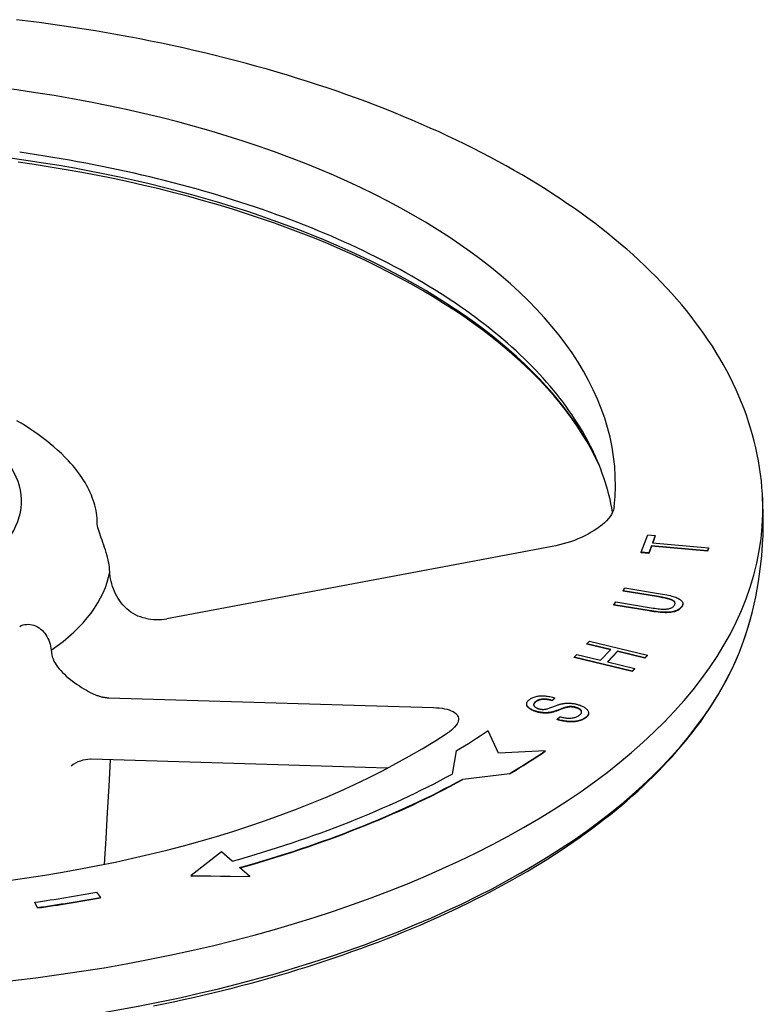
# Model space of a CAD drawing. Header units: millimetres. Extents: x 2362 to 7999, y 1118 to 3138.
# Tile 17 of 21: x 3745 to 3906, y 2217 to 2431. Entities that reach past the tile are written whole.
import ezdxf

# ---------------------------------------------------------------- set-up
doc = ezdxf.new("R2010")
doc.units = ezdxf.units.MM
doc.layers.add('DETAIL', color=2, linetype='Continuous')

msp = doc.modelspace()

# ---------------------------------------------------------------- linework, layer by layer
at = {"layer": 'DETAIL'}
for p, q in [((3761.5, 2321.33), (3761.5, 2322.14)), ((3879.65, 2315.3), (3881.07, 2319.1)), ((3881.07, 2319.1), (3882.69, 2318.95)), ((3882.69, 2318.95), (3882.1, 2317.37)), ((3882.69, 2318.86), (3882.13, 2317.36)), ((3882.69, 2318.86), (3882.69, 2318.95)), ((3860.3, 2316.54), (3842.6, 2313.22)), ((3881.27, 2315.15), (3879.65, 2315.3)), ((3879.65, 2315.21), (3879.65, 2315.3)), ((3881.86, 2316.73), (3881.27, 2315.15)), ((3881.86, 2316.65), (3881.27, 2315.06)), ((3894, 2315.6), (3881.86, 2316.73)), ((3881.86, 2316.65), (3881.86, 2316.73)), ((3894, 2315.51), (3881.86, 2316.65)), ((3882.1, 2317.37), (3894.24, 2316.23)), ((3894.24, 2316.23), (3894, 2315.6)), ((3894.24, 2316.15), (3894, 2315.51)), ((3894, 2315.51), (3894, 2315.6)), ((3894.24, 2316.15), (3894.24, 2316.23)), ((3842.6, 2313.22), (3776.6, 2300.86)), ((3881.27, 2315.06), (3879.65, 2315.21)), ((3881.27, 2315.06), (3881.27, 2315.15)), ((3875.69, 2306.95), (3876.1, 2307.56)), ((3883.37, 2305.69), (3875.69, 2306.95)), ((3875.69, 2306.86), (3875.69, 2306.95)), ((3883.37, 2305.6), (3875.69, 2306.86)), ((3876.1, 2307.56), (3883.78, 2306.3)), ((3873.7, 2303.9), (3874.1, 2304.51)), ((3881.38, 2302.64), (3873.7, 2303.9)), ((3873.7, 2303.81), (3873.7, 2303.9)), ((3881.38, 2302.55), (3873.7, 2303.81)), ((3874.1, 2304.51), (3881.77, 2303.25)), ((3888.64, 2304.06), (3888.64, 2304.14)), ((3867.82, 2295.42), (3868.38, 2296)), ((3873, 2294.17), (3867.82, 2295.42)), ((3867.82, 2295.34), (3867.82, 2295.42)), ((3872.94, 2294.1), (3867.82, 2295.34)), ((3868.38, 2296), (3880.99, 2292.96)), ((3870.79, 2291.88), (3873, 2294.17)), ((3865.05, 2292.54), (3865.61, 2293.12)), ((3877.66, 2289.5), (3865.05, 2292.54)), ((3865.05, 2292.46), (3865.05, 2292.54)), ((3877.66, 2289.42), (3865.05, 2292.46)), ((3865.61, 2293.12), (3870.79, 2291.88)), ((3874.49, 2293.81), (3872.28, 2291.52)), ((3874.49, 2293.73), (3872.35, 2291.5)), ((3880.43, 2292.38), (3874.49, 2293.81)), ((3874.49, 2293.73), (3874.49, 2293.81)), ((3880.43, 2292.3), (3874.49, 2293.73)), ((3880.99, 2292.96), (3880.43, 2292.38)), ((3880.99, 2292.88), (3880.43, 2292.3)), ((3880.43, 2292.3), (3880.43, 2292.38)), ((3880.99, 2292.88), (3880.99, 2292.96)), ((3872.28, 2291.52), (3878.22, 2290.08)), ((3878.22, 2290.08), (3877.66, 2289.5)), ((3878.22, 2290), (3877.66, 2289.42)), ((3878.22, 2290), (3878.22, 2290.08)), ((3877.66, 2289.42), (3877.66, 2289.5)), ((3763.99, 2283.71), (3819.67, 2282.03)), ((3860.85, 2283.7), (3860.29, 2283.15)), ((3860.85, 2283.62), (3860.29, 2283.06)), ((3860.85, 2283.62), (3860.85, 2283.7)), ((3819.67, 2282.03), (3834.52, 2281.58)), ((3854.75, 2282.28), (3854.75, 2282.37)), ((3860.29, 2283.06), (3860.29, 2283.15)), ((3863.28, 2281.56), (3863.28, 2281.65)), ((3859.97, 2280.47), (3859.97, 2280.56)), ((3861.38, 2279.05), (3861.93, 2279.6)), ((3861.38, 2278.96), (3861.38, 2279.05)), ((3868.21, 2280.34), (3868.21, 2280.43)), ((3848.6, 2271.7), (3846.36, 2276.56)), ((3839.46, 2272.19), (3838.57, 2267.13)), ((3858.8, 2272.19), (3848.6, 2271.7)), ((3858.8, 2272.11), (3858.8, 2272.19)), ((3819.73, 2268.55), (3760.17, 2270.35)), ((3824.48, 2268.41), (3819.73, 2268.55)), ((3840.86, 2266.02), (3851.08, 2267.29)), ((3851.08, 2267.21), (3840.86, 2265.93)), ((3851.08, 2267.21), (3851.08, 2267.29)), ((3840.86, 2265.93), (3840.86, 2266.02)), ((3788.46, 2250.25), (3781.92, 2245.1)), ((3790.79, 2248.22), (3788.46, 2250.25)), ((3781.92, 2245.1), (3794.59, 2244.9)), ((3781.92, 2245.01), (3781.92, 2245.1)), ((3794.59, 2244.82), (3781.92, 2245.01)), ((3794.59, 2244.9), (3792.38, 2246.83)), ((3794.59, 2244.82), (3794.59, 2244.9)), ((3761.34, 2241.47), (3762.18, 2240.36)), ((3748.52, 2238.16), (3747.91, 2239.31)), ((3747.91, 2239.23), (3747.91, 2239.31)), ((3748.52, 2238.08), (3747.91, 2239.23)), ((3762.18, 2240.27), (3762.18, 2240.36)), ((3748.52, 2238.08), (3748.52, 2238.16))]:
    msp.add_line(p, q, dxfattribs=at)
at = {"layer": 'DETAIL', "flags": 128}
for points in [[(3906.02, 2323.62), (3906.03, 2325.07), (3906.01, 2326.51), (3905.95, 2327.95), (3905.85, 2329.39), (3905.72, 2330.83), (3905.55, 2332.27), (3905.34, 2333.7), (3905.1, 2335.14), (3904.83, 2336.56), (3904.52, 2337.99), (3904.18, 2339.41), (3903.8, 2340.83), (3903.39, 2342.24), (3902.95, 2343.65), (3902.47, 2345.05), (3901.96, 2346.45), (3901.42, 2347.84), (3900.84, 2349.22), (3900.23, 2350.6), (3899.59, 2351.97), (3898.91, 2353.33), (3898.21, 2354.69), (3897.47, 2356.03), (3896.7, 2357.37), (3895.9, 2358.7), (3895.07, 2360.02), (3894.2, 2361.33), (3893.31, 2362.63), (3892.39, 2363.93), (3891.44, 2365.21), (3890.46, 2366.49), (3889.45, 2367.76), (3888.41, 2369.02), (3887.34, 2370.27), (3886.24, 2371.51), (3885.12, 2372.74), (3883.97, 2373.96), (3882.79, 2375.17), (3881.58, 2376.37), (3880.35, 2377.56), (3879.09, 2378.74), (3877.8, 2379.92), (3876.48, 2381.08), (3875.14, 2382.23), (3873.78, 2383.37), (3872.38, 2384.5), (3870.97, 2385.62), (3869.52, 2386.73), (3868.06, 2387.83), (3866.56, 2388.92), (3865.05, 2389.99), (3863.5, 2391.06), (3861.94, 2392.11), (3860.35, 2393.16), (3858.73, 2394.19), (3857.1, 2395.21), (3855.44, 2396.22), (3853.75, 2397.22), (3852.05, 2398.21), (3850.32, 2399.18), (3848.57, 2400.15), (3846.8, 2401.1), (3845, 2402.04), (3843.19, 2402.97), (3841.35, 2403.88), (3839.49, 2404.79), (3837.61, 2405.68), (3835.72, 2406.56), (3833.8, 2407.42), (3831.86, 2408.28), (3829.9, 2409.12), (3827.92, 2409.95), (3825.93, 2410.77), (3823.91, 2411.57), (3821.88, 2412.36), (3819.83, 2413.14), (3817.76, 2413.9), (3815.67, 2414.65), (3813.56, 2415.39), (3811.44, 2416.11), (3809.3, 2416.82), (3807.15, 2417.52), (3804.98, 2418.2), (3802.79, 2418.87), (3800.59, 2419.53), (3798.37, 2420.17), (3796.14, 2420.8), (3793.89, 2421.41), (3791.63, 2422.01), (3789.36, 2422.6), (3787.07, 2423.17), (3784.77, 2423.73), (3782.45, 2424.27), (3780.13, 2424.8), (3777.79, 2425.31), (3775.44, 2425.81), (3773.07, 2426.29), (3770.7, 2426.76), (3768.32, 2427.22), (3765.92, 2427.66), (3763.52, 2428.08), (3761.1, 2428.49), (3758.68, 2428.89), (3756.24, 2429.27), (3753.8, 2429.63), (3751.35, 2429.98), (3748.89, 2430.32), (3746.42, 2430.63), (3743.95, 2430.94)], [(3873.41, 2324), (3873.24, 2324.94), (3873.06, 2325.88), (3872.85, 2326.82), (3872.62, 2327.76), (3872.37, 2328.69), (3872.1, 2329.63), (3871.82, 2330.56), (3871.51, 2331.49), (3871.18, 2332.42), (3870.84, 2333.35), (3870.47, 2334.27), (3870.09, 2335.2), (3869.68, 2336.12), (3869.26, 2337.04), (3868.81, 2337.96), (3868.35, 2338.87), (3867.86, 2339.78), (3867.36, 2340.69), (3866.84, 2341.6), (3866.3, 2342.51), (3865.74, 2343.41), (3865.16, 2344.31), (3864.56, 2345.2), (3863.94, 2346.09), (3863.3, 2346.98), (3862.65, 2347.87), (3861.97, 2348.75), (3861.28, 2349.63), (3860.57, 2350.5), (3859.84, 2351.37), (3859.09, 2352.24), (3858.32, 2353.1), (3857.53, 2353.96), (3856.73, 2354.82), (3855.91, 2355.67), (3855.07, 2356.51), (3854.21, 2357.36), (3853.34, 2358.19), (3852.44, 2359.03), (3851.53, 2359.85), (3850.6, 2360.68), (3849.66, 2361.49), (3848.7, 2362.31), (3847.72, 2363.11), (3846.72, 2363.92), (3845.7, 2364.71), (3844.67, 2365.5), (3843.62, 2366.29), (3842.56, 2367.07), (3841.48, 2367.85), (3840.38, 2368.61), (3839.26, 2369.38), (3838.13, 2370.13), (3836.99, 2370.89), (3835.82, 2371.63), (3834.65, 2372.37), (3833.45, 2373.1), (3832.24, 2373.83), (3831.02, 2374.55), (3829.78, 2375.26), (3828.52, 2375.97), (3827.25, 2376.67), (3825.97, 2377.36), (3824.67, 2378.05), (3823.36, 2378.73), (3822.03, 2379.4), (3820.69, 2380.06), (3819.33, 2380.72), (3817.96, 2381.37), (3816.57, 2382.02), (3815.18, 2382.65), (3813.77, 2383.28), (3812.34, 2383.9), (3810.9, 2384.52), (3809.45, 2385.12), (3807.99, 2385.72), (3806.51, 2386.31), (3805.02, 2386.89), (3803.52, 2387.47), (3802.01, 2388.03), (3800.49, 2388.59), (3798.95, 2389.14), (3797.4, 2389.69), (3795.84, 2390.22), (3794.27, 2390.75), (3792.69, 2391.26), (3791.09, 2391.77), (3789.49, 2392.27), (3787.88, 2392.76), (3786.25, 2393.25), (3784.62, 2393.72), (3782.97, 2394.19), (3781.32, 2394.65), (3779.65, 2395.09), (3777.98, 2395.53), (3776.3, 2395.96), (3774.6, 2396.39), (3772.9, 2396.8), (3771.19, 2397.2), (3769.48, 2397.6), (3767.75, 2397.98), (3766.02, 2398.36), (3764.27, 2398.73), (3762.52, 2399.08), (3760.77, 2399.43), (3759, 2399.77), (3757.23, 2400.1), (3755.45, 2400.42), (3753.66, 2400.73), (3751.87, 2401.03), (3750.07, 2401.32), (3748.27, 2401.6), (3746.46, 2401.88), (3744.64, 2402.14)], [(3870.53, 2334.12), (3869.71, 2335.84), (3868.82, 2337.56), (3867.86, 2339.26), (3866.83, 2340.96), (3865.73, 2342.65), (3864.56, 2344.33), (3863.32, 2346.01), (3862.01, 2347.67), (3860.63, 2349.31), (3859.18, 2350.95), (3857.67, 2352.57), (3856.08, 2354.18), (3854.43, 2355.78), (3852.72, 2357.36), (3850.94, 2358.92), (3849.09, 2360.46), (3847.18, 2361.99), (3845.21, 2363.5), (3843.17, 2364.99), (3841.07, 2366.46), (3838.92, 2367.91), (3836.7, 2369.34), (3834.43, 2370.75), (3832.09, 2372.13), (3829.7, 2373.49), (3827.26, 2374.83), (3824.76, 2376.14), (3822.2, 2377.43), (3819.59, 2378.69), (3816.93, 2379.93), (3814.22, 2381.14), (3811.46, 2382.32), (3808.65, 2383.47), (3805.79, 2384.59), (3802.89, 2385.69), (3799.95, 2386.76), (3796.96, 2387.79), (3793.93, 2388.8), (3790.85, 2389.78), (3787.74, 2390.72), (3784.59, 2391.64), (3781.4, 2392.52), (3778.18, 2393.37), (3774.92, 2394.18), (3771.63, 2394.97), (3768.31, 2395.72), (3764.96, 2396.43), (3761.58, 2397.11), (3758.17, 2397.76), (3754.73, 2398.37), (3751.27, 2398.95), (3747.79, 2399.49), (3744.29, 2400)], [(3755.23, 2335.17), (3754.47, 2335.95), (3753.69, 2336.72), (3752.89, 2337.46), (3752.07, 2338.18), (3751.24, 2338.88), (3750.39, 2339.57), (3749.52, 2340.23), (3748.64, 2340.88), (3747.74, 2341.51), (3746.83, 2342.12), (3745.9, 2342.72), (3744.95, 2343.3), (3744, 2343.86)], [(3761.5, 2322.14), (3761.46, 2322.7), (3761.4, 2323.26), (3761.32, 2323.82), (3761.22, 2324.38), (3761.1, 2324.94), (3760.96, 2325.5), (3760.8, 2326.06), (3760.62, 2326.61), (3760.42, 2327.17), (3760.21, 2327.72), (3759.97, 2328.27), (3759.72, 2328.82), (3759.44, 2329.36), (3759.15, 2329.9), (3758.84, 2330.45), (3758.51, 2330.98), (3758.17, 2331.52), (3757.8, 2332.05), (3757.42, 2332.58), (3757.01, 2333.11), (3756.59, 2333.63), (3756.16, 2334.15), (3755.7, 2334.66), (3755.23, 2335.17)], [(3903.36, 2300.83), (3903.77, 2302.43), (3904.14, 2304.04), (3904.49, 2305.66), (3904.8, 2307.29), (3905.08, 2308.93), (3905.33, 2310.57), (3905.54, 2312.22), (3905.73, 2313.87), (3905.88, 2315.53), (3905.99, 2317.2), (3906.08, 2318.86), (3906.13, 2320.53), (3906.14, 2322.2), (3906.12, 2323.86), (3906.07, 2325.53), (3905.99, 2327.2)], [(3873.78, 2325.26), (3873.71, 2324.85), (3873.58, 2324.42), (3873.4, 2323.98), (3873.15, 2323.53), (3872.85, 2323.08), (3872.5, 2322.62), (3872.09, 2322.16), (3871.63, 2321.71), (3871.12, 2321.27), (3870.58, 2320.84), (3870.01, 2320.42), (3869.41, 2320.03), (3868.78, 2319.64), (3868.1, 2319.26), (3867.39, 2318.9), (3866.65, 2318.54), (3865.89, 2318.21), (3865.1, 2317.89), (3864.3, 2317.6), (3863.49, 2317.34), (3862.68, 2317.1), (3861.88, 2316.88), (3861.08, 2316.7), (3860.3, 2316.54)], [(3764.21, 2311.07), (3764.17, 2311.58), (3764.12, 2312.09), (3764.04, 2312.61), (3763.95, 2313.14), (3763.84, 2313.67), (3763.72, 2314.21), (3763.58, 2314.74), (3763.42, 2315.28), (3763.26, 2315.81), (3763.09, 2316.35), (3762.91, 2316.87), (3762.72, 2317.4), (3762.54, 2317.91), (3762.36, 2318.41), (3762.19, 2318.89), (3762.02, 2319.36), (3761.88, 2319.81), (3761.75, 2320.24), (3761.64, 2320.64), (3761.56, 2321.01), (3761.5, 2321.34), (3761.47, 2321.65), (3761.48, 2321.91), (3761.5, 2322.14)], [(3772, 2300.97), (3771.43, 2301.09), (3770.88, 2301.25), (3770.33, 2301.46), (3769.8, 2301.7), (3769.3, 2301.99), (3768.81, 2302.3), (3768.34, 2302.65), (3767.9, 2303.03), (3767.48, 2303.43), (3767.08, 2303.86), (3766.71, 2304.31), (3766.36, 2304.78), (3766.04, 2305.26), (3765.74, 2305.76), (3765.47, 2306.28), (3765.22, 2306.8), (3765, 2307.34), (3764.8, 2307.88), (3764.63, 2308.42), (3764.49, 2308.96), (3764.38, 2309.5), (3764.29, 2310.03), (3764.24, 2310.56), (3764.21, 2311.07)], [(3886.8, 2303.73), (3886.87, 2303.84), (3886.92, 2303.95), (3886.96, 2304.06), (3886.97, 2304.16), (3886.98, 2304.26), (3886.96, 2304.35), (3886.94, 2304.44), (3886.89, 2304.53), (3886.83, 2304.61), (3886.76, 2304.69), (3886.66, 2304.77), (3886.56, 2304.85), (3886.43, 2304.92), (3886.28, 2304.99), (3886.1, 2305.06), (3885.89, 2305.13), (3885.67, 2305.2), (3885.41, 2305.27), (3885.14, 2305.34), (3884.83, 2305.41), (3884.5, 2305.48), (3884.15, 2305.55), (3883.77, 2305.62), (3883.37, 2305.69)], [(3886.98, 2304.18), (3886.97, 2304.26), (3886.95, 2304.33), (3886.92, 2304.4), (3886.88, 2304.47), (3886.83, 2304.53), (3886.77, 2304.6), (3886.7, 2304.66), (3886.62, 2304.72), (3886.53, 2304.77), (3886.43, 2304.83), (3886.31, 2304.89), (3886.18, 2304.94), (3886.03, 2305), (3885.86, 2305.06), (3885.68, 2305.11), (3885.49, 2305.17), (3885.28, 2305.22), (3885.05, 2305.28), (3884.81, 2305.33), (3884.55, 2305.39), (3884.28, 2305.44), (3883.99, 2305.49), (3883.69, 2305.55), (3883.37, 2305.6)], [(3883.78, 2306.3), (3884.27, 2306.22), (3884.73, 2306.13), (3885.16, 2306.05), (3885.56, 2305.96), (3885.93, 2305.88), (3886.27, 2305.79), (3886.58, 2305.71), (3886.86, 2305.62), (3887.12, 2305.53), (3887.36, 2305.43), (3887.58, 2305.33), (3887.78, 2305.22), (3887.97, 2305.11), (3888.13, 2304.99), (3888.28, 2304.86), (3888.4, 2304.73), (3888.5, 2304.59), (3888.58, 2304.45), (3888.63, 2304.31), (3888.64, 2304.16), (3888.63, 2304.01), (3888.59, 2303.85), (3888.52, 2303.69), (3888.43, 2303.52)], [(3888.43, 2303.52), (3888.31, 2303.36), (3888.18, 2303.22), (3888.04, 2303.08), (3887.88, 2302.95), (3887.7, 2302.84), (3887.51, 2302.73), (3887.3, 2302.64), (3887.08, 2302.56), (3886.85, 2302.49), (3886.6, 2302.42), (3886.34, 2302.37), (3886.06, 2302.33), (3885.77, 2302.3), (3885.47, 2302.28), (3885.16, 2302.27), (3884.83, 2302.27), (3884.48, 2302.28), (3884.11, 2302.3), (3883.72, 2302.33), (3883.3, 2302.37), (3882.85, 2302.43), (3882.39, 2302.49), (3881.9, 2302.56), (3881.38, 2302.64)], [(3888.43, 2303.44), (3888.31, 2303.28), (3888.18, 2303.13), (3888.04, 2302.99), (3887.88, 2302.87), (3887.7, 2302.75), (3887.51, 2302.65), (3887.3, 2302.55), (3887.08, 2302.47), (3886.85, 2302.4), (3886.6, 2302.34), (3886.34, 2302.29), (3886.06, 2302.24), (3885.77, 2302.21), (3885.47, 2302.19), (3885.16, 2302.18), (3884.83, 2302.18), (3884.48, 2302.19), (3884.11, 2302.22), (3883.72, 2302.25), (3883.3, 2302.29), (3882.85, 2302.34), (3882.39, 2302.4), (3881.9, 2302.47), (3881.38, 2302.55)], [(3881.77, 2303.25), (3882.19, 2303.19), (3882.58, 2303.13), (3882.95, 2303.08), (3883.29, 2303.04), (3883.6, 2303), (3883.89, 2302.98), (3884.16, 2302.96), (3884.39, 2302.95), (3884.61, 2302.95), (3884.82, 2302.95), (3885.03, 2302.97), (3885.22, 2302.99), (3885.41, 2303.01), (3885.59, 2303.04), (3885.75, 2303.08), (3885.91, 2303.13), (3886.07, 2303.18), (3886.21, 2303.24), (3886.33, 2303.31), (3886.45, 2303.38), (3886.56, 2303.46), (3886.65, 2303.54), (3886.73, 2303.64), (3886.8, 2303.73)], [(3888.64, 2304.06), (3888.64, 2304.03), (3888.64, 2304.01), (3888.64, 2303.98), (3888.64, 2303.96), (3888.63, 2303.93), (3888.63, 2303.91), (3888.62, 2303.88), (3888.62, 2303.86), (3888.61, 2303.83), (3888.61, 2303.81), (3888.6, 2303.78), (3888.59, 2303.75), (3888.58, 2303.73), (3888.57, 2303.7), (3888.56, 2303.68), (3888.55, 2303.65), (3888.54, 2303.62), (3888.52, 2303.6), (3888.51, 2303.57), (3888.49, 2303.54), (3888.48, 2303.52), (3888.46, 2303.49), (3888.45, 2303.46), (3888.43, 2303.44)], [(3773.71, 2216.8), (3775.88, 2217.25), (3778.04, 2217.7), (3780.19, 2218.17), (3782.33, 2218.65), (3784.45, 2219.14), (3786.57, 2219.64), (3788.68, 2220.16), (3790.77, 2220.68), (3792.85, 2221.22), (3794.92, 2221.77), (3796.98, 2222.34), (3799.02, 2222.91), (3801.05, 2223.5), (3803.07, 2224.09), (3805.07, 2224.7), (3807.07, 2225.32), (3809.04, 2225.95), (3811.01, 2226.59), (3812.96, 2227.25), (3814.89, 2227.91), (3816.81, 2228.59), (3818.71, 2229.27), (3820.6, 2229.97), (3822.48, 2230.68), (3824.33, 2231.39), (3826.18, 2232.12), (3828, 2232.86), (3829.81, 2233.61), (3831.6, 2234.37), (3833.38, 2235.14), (3835.14, 2235.92), (3836.88, 2236.71), (3838.61, 2237.5), (3840.31, 2238.31), (3842, 2239.13), (3843.67, 2239.96), (3845.32, 2240.8), (3846.95, 2241.65), (3848.57, 2242.5), (3850.16, 2243.37), (3851.74, 2244.24), (3853.29, 2245.13), (3854.83, 2246.02), (3856.35, 2246.92), (3857.84, 2247.83), (3859.32, 2248.75), (3860.77, 2249.68), (3862.21, 2250.61), (3863.62, 2251.56), (3865.02, 2252.51), (3866.39, 2253.47), (3867.74, 2254.44), (3869.07, 2255.41), (3870.38, 2256.4), (3871.67, 2257.39), (3872.94, 2258.39), (3874.18, 2259.39), (3875.4, 2260.41), (3876.6, 2261.43), (3877.77, 2262.46), (3878.93, 2263.49), (3880.06, 2264.53), (3881.17, 2265.58), (3882.25, 2266.64), (3883.31, 2267.7), (3884.35, 2268.77), (3885.36, 2269.84), (3886.35, 2270.92), (3887.32, 2272.01), (3888.26, 2273.1), (3889.18, 2274.2), (3890.07, 2275.31), (3890.94, 2276.42), (3891.79, 2277.53), (3892.61, 2278.65), (3893.4, 2279.78), (3894.17, 2280.91), (3894.92, 2282.05), (3895.64, 2283.19), (3896.33, 2284.33), (3897, 2285.48), (3897.64, 2286.64), (3898.26, 2287.8), (3898.86, 2288.96), (3899.42, 2290.12), (3899.96, 2291.29), (3900.48, 2292.47), (3900.97, 2293.64), (3901.43, 2294.83), (3901.87, 2296.01), (3902.28, 2297.2), (3902.66, 2298.38), (3903.02, 2299.58), (3903.35, 2300.77)], [(3744.64, 2299.2), (3745, 2299.37), (3745.37, 2299.51), (3745.76, 2299.6), (3746.15, 2299.65), (3746.54, 2299.66), (3746.94, 2299.63), (3747.34, 2299.56), (3747.73, 2299.45), (3748.11, 2299.3), (3748.48, 2299.11), (3748.84, 2298.9), (3749.18, 2298.64), (3749.5, 2298.36), (3749.8, 2298.05), (3750.08, 2297.72), (3750.34, 2297.37), (3750.57, 2297), (3750.77, 2296.6), (3750.96, 2296.2), (3751.11, 2295.78), (3751.24, 2295.35), (3751.35, 2294.91), (3751.43, 2294.47), (3751.48, 2294.02)], [(3751.48, 2294.02), (3751.52, 2293.53), (3751.6, 2293.06), (3751.73, 2292.59), (3751.89, 2292.13), (3752.09, 2291.68), (3752.33, 2291.25), (3752.59, 2290.83), (3752.89, 2290.41), (3753.21, 2290), (3753.56, 2289.6), (3753.94, 2289.2), (3754.34, 2288.8), (3754.76, 2288.42), (3755.2, 2288.04), (3755.65, 2287.67), (3756.12, 2287.31), (3756.61, 2286.95), (3757.1, 2286.61), (3757.6, 2286.28), (3758.1, 2285.95), (3758.61, 2285.65), (3759.12, 2285.35), (3759.62, 2285.07), (3760.12, 2284.8)], [(3760.12, 2284.8), (3760.28, 2284.72), (3760.45, 2284.64), (3760.61, 2284.56), (3760.77, 2284.49), (3760.94, 2284.42), (3761.1, 2284.35), (3761.26, 2284.29), (3761.42, 2284.23), (3761.58, 2284.17), (3761.73, 2284.12), (3761.88, 2284.07), (3762.04, 2284.03), (3762.2, 2283.98), (3762.36, 2283.94), (3762.53, 2283.9), (3762.69, 2283.87), (3762.85, 2283.84), (3763.02, 2283.81), (3763.18, 2283.78), (3763.35, 2283.76), (3763.51, 2283.75), (3763.67, 2283.73), (3763.84, 2283.72), (3763.99, 2283.71)], [(3856.67, 2280.81), (3856.45, 2280.89), (3856.25, 2280.97), (3856.05, 2281.05), (3855.87, 2281.14), (3855.69, 2281.23), (3855.53, 2281.33), (3855.38, 2281.43), (3855.24, 2281.54), (3855.12, 2281.64), (3855.01, 2281.75), (3854.92, 2281.86), (3854.85, 2281.97), (3854.8, 2282.09), (3854.76, 2282.2), (3854.75, 2282.32), (3854.75, 2282.43), (3854.77, 2282.55), (3854.8, 2282.66), (3854.85, 2282.78), (3854.92, 2282.89), (3855, 2283), (3855.09, 2283.11), (3855.21, 2283.21), (3855.33, 2283.32)], [(3855.33, 2283.32), (3855.49, 2283.43), (3855.65, 2283.53), (3855.82, 2283.62), (3856, 2283.71), (3856.19, 2283.79), (3856.39, 2283.86), (3856.59, 2283.92), (3856.81, 2283.98), (3857.03, 2284.03), (3857.26, 2284.07), (3857.49, 2284.1), (3857.73, 2284.12), (3857.98, 2284.13), (3858.23, 2284.13), (3858.48, 2284.13), (3858.75, 2284.11), (3859.01, 2284.09), (3859.28, 2284.05), (3859.54, 2284.01), (3859.8, 2283.97), (3860.07, 2283.91), (3860.33, 2283.85), (3860.59, 2283.78), (3860.85, 2283.7)], [(3860.29, 2283.15), (3860.1, 2283.2), (3859.91, 2283.25), (3859.72, 2283.29), (3859.54, 2283.32), (3859.36, 2283.35), (3859.19, 2283.38), (3859.02, 2283.4), (3858.86, 2283.41), (3858.7, 2283.42), (3858.54, 2283.43), (3858.38, 2283.43), (3858.24, 2283.42), (3858.09, 2283.41), (3857.95, 2283.39), (3857.81, 2283.36), (3857.67, 2283.33), (3857.54, 2283.3), (3857.42, 2283.26), (3857.29, 2283.21), (3857.17, 2283.16), (3857.06, 2283.1), (3856.94, 2283.04), (3856.83, 2282.97), (3856.73, 2282.89)], [(3860.29, 2283.06), (3860.1, 2283.11), (3859.91, 2283.16), (3859.72, 2283.2), (3859.54, 2283.24), (3859.36, 2283.27), (3859.19, 2283.29), (3859.02, 2283.31), (3858.86, 2283.33), (3858.7, 2283.34), (3858.54, 2283.34), (3858.38, 2283.34), (3858.24, 2283.33), (3858.09, 2283.32), (3857.95, 2283.3), (3857.81, 2283.28), (3857.67, 2283.25), (3857.54, 2283.21), (3857.42, 2283.17), (3857.29, 2283.12), (3857.17, 2283.07), (3857.06, 2283.01), (3856.94, 2282.95), (3856.83, 2282.88), (3856.73, 2282.8)], [(3834.52, 2281.58), (3835.16, 2281.55), (3835.77, 2281.5), (3836.37, 2281.42), (3836.93, 2281.32), (3837.45, 2281.2), (3837.94, 2281.06), (3838.37, 2280.89), (3838.75, 2280.71), (3839.08, 2280.5), (3839.36, 2280.28), (3839.59, 2280.05), (3839.76, 2279.8), (3839.87, 2279.54), (3839.93, 2279.27), (3839.94, 2278.97), (3839.89, 2278.66), (3839.79, 2278.35), (3839.62, 2278.02), (3839.4, 2277.68), (3839.11, 2277.35), (3838.78, 2277.01), (3838.39, 2276.67), (3837.96, 2276.34), (3837.49, 2276.01)], [(3856.67, 2280.73), (3856.53, 2280.78), (3856.39, 2280.83), (3856.26, 2280.88), (3856.13, 2280.93), (3856.01, 2280.99), (3855.89, 2281.04), (3855.78, 2281.1), (3855.67, 2281.16), (3855.57, 2281.22), (3855.47, 2281.29), (3855.37, 2281.35), (3855.28, 2281.42), (3855.2, 2281.49), (3855.12, 2281.56), (3855.05, 2281.63), (3854.98, 2281.7), (3854.93, 2281.77), (3854.88, 2281.84), (3854.84, 2281.91), (3854.8, 2281.98), (3854.78, 2282.06), (3854.76, 2282.13), (3854.75, 2282.2), (3854.75, 2282.28)], [(3856.73, 2282.89), (3856.63, 2282.81), (3856.54, 2282.73), (3856.46, 2282.65), (3856.39, 2282.57), (3856.34, 2282.5), (3856.3, 2282.42), (3856.27, 2282.35), (3856.25, 2282.28), (3856.25, 2282.21), (3856.25, 2282.14), (3856.27, 2282.07), (3856.3, 2282), (3856.34, 2281.94), (3856.39, 2281.88), (3856.45, 2281.82), (3856.51, 2281.76), (3856.58, 2281.7), (3856.65, 2281.65), (3856.73, 2281.6), (3856.82, 2281.55), (3856.92, 2281.5), (3857.02, 2281.46), (3857.13, 2281.41), (3857.25, 2281.37)], [(3856.73, 2282.8), (3856.69, 2282.77), (3856.66, 2282.75), (3856.62, 2282.72), (3856.59, 2282.69), (3856.56, 2282.66), (3856.53, 2282.64), (3856.5, 2282.61), (3856.48, 2282.58), (3856.45, 2282.55), (3856.43, 2282.53), (3856.41, 2282.5), (3856.39, 2282.47), (3856.37, 2282.45), (3856.35, 2282.42), (3856.33, 2282.4), (3856.32, 2282.37), (3856.3, 2282.34), (3856.29, 2282.32), (3856.28, 2282.29), (3856.27, 2282.27), (3856.26, 2282.24), (3856.26, 2282.22), (3856.25, 2282.19), (3856.25, 2282.17)], [(3857.25, 2281.37), (3857.3, 2281.35), (3857.35, 2281.34), (3857.41, 2281.32), (3857.46, 2281.31), (3857.51, 2281.29), (3857.56, 2281.28), (3857.62, 2281.27), (3857.67, 2281.26), (3857.72, 2281.25), (3857.77, 2281.24), (3857.83, 2281.23), (3857.88, 2281.22), (3857.93, 2281.21), (3857.98, 2281.21), (3858.03, 2281.2), (3858.09, 2281.2), (3858.14, 2281.19), (3858.19, 2281.19), (3858.24, 2281.19), (3858.29, 2281.19), (3858.35, 2281.19), (3858.4, 2281.19), (3858.45, 2281.19), (3858.5, 2281.19)], [(3858.5, 2281.19), (3858.61, 2281.2), (3858.72, 2281.21), (3858.85, 2281.23), (3858.98, 2281.26), (3859.13, 2281.3), (3859.28, 2281.34), (3859.44, 2281.39), (3859.62, 2281.44), (3859.8, 2281.5), (3859.99, 2281.57), (3860.19, 2281.65), (3860.4, 2281.73), (3860.62, 2281.82), (3860.82, 2281.89), (3861.01, 2281.97), (3861.2, 2282.04), (3861.37, 2282.1), (3861.54, 2282.16), (3861.69, 2282.21), (3861.84, 2282.26), (3861.98, 2282.3), (3862.11, 2282.33), (3862.23, 2282.37), (3862.34, 2282.39)], [(3863.28, 2281.65), (3863.21, 2281.63), (3863.13, 2281.6), (3863.03, 2281.58), (3862.93, 2281.54), (3862.82, 2281.5), (3862.7, 2281.46), (3862.56, 2281.41), (3862.42, 2281.36), (3862.27, 2281.31), (3862.1, 2281.24), (3861.93, 2281.18), (3861.75, 2281.11), (3861.56, 2281.04), (3861.39, 2280.97), (3861.21, 2280.91), (3861.05, 2280.85), (3860.89, 2280.8), (3860.74, 2280.75), (3860.59, 2280.71), (3860.46, 2280.67), (3860.33, 2280.64), (3860.2, 2280.61), (3860.08, 2280.58), (3859.97, 2280.56)], [(3863.28, 2281.56), (3863.21, 2281.54), (3863.13, 2281.52), (3863.03, 2281.49), (3862.93, 2281.46), (3862.82, 2281.42), (3862.7, 2281.37), (3862.56, 2281.33), (3862.42, 2281.28), (3862.27, 2281.22), (3862.1, 2281.16), (3861.93, 2281.09), (3861.75, 2281.02), (3861.56, 2280.95), (3861.39, 2280.89), (3861.21, 2280.82), (3861.05, 2280.77), (3860.89, 2280.71), (3860.74, 2280.67), (3860.59, 2280.62), (3860.46, 2280.58), (3860.33, 2280.55), (3860.2, 2280.52), (3860.08, 2280.49), (3859.97, 2280.47)], [(3862.34, 2282.39), (3862.5, 2282.42), (3862.66, 2282.45), (3862.82, 2282.48), (3862.97, 2282.5), (3863.13, 2282.51), (3863.29, 2282.53), (3863.45, 2282.54), (3863.61, 2282.54), (3863.76, 2282.55), (3863.92, 2282.54), (3864.08, 2282.54), (3864.24, 2282.53), (3864.39, 2282.52), (3864.55, 2282.5), (3864.71, 2282.48), (3864.86, 2282.46), (3865.02, 2282.43), (3865.18, 2282.4), (3865.33, 2282.37), (3865.49, 2282.33), (3865.65, 2282.29), (3865.8, 2282.25), (3865.96, 2282.2), (3866.12, 2282.15)], [(3865.56, 2281.59), (3865.47, 2281.62), (3865.38, 2281.64), (3865.29, 2281.67), (3865.2, 2281.69), (3865.1, 2281.71), (3865.01, 2281.73), (3864.92, 2281.75), (3864.83, 2281.76), (3864.73, 2281.77), (3864.64, 2281.78), (3864.55, 2281.79), (3864.45, 2281.79), (3864.36, 2281.79), (3864.27, 2281.79), (3864.17, 2281.79), (3864.08, 2281.79), (3863.98, 2281.78), (3863.88, 2281.77), (3863.79, 2281.75), (3863.69, 2281.74), (3863.59, 2281.72), (3863.49, 2281.7), (3863.38, 2281.67), (3863.28, 2281.65)], [(3865.56, 2281.5), (3865.47, 2281.53), (3865.38, 2281.56), (3865.29, 2281.58), (3865.2, 2281.6), (3865.1, 2281.62), (3865.01, 2281.64), (3864.92, 2281.66), (3864.83, 2281.67), (3864.73, 2281.68), (3864.64, 2281.69), (3864.55, 2281.7), (3864.45, 2281.71), (3864.36, 2281.71), (3864.27, 2281.71), (3864.17, 2281.71), (3864.08, 2281.7), (3863.98, 2281.69), (3863.88, 2281.68), (3863.79, 2281.67), (3863.69, 2281.65), (3863.59, 2281.63), (3863.49, 2281.61), (3863.38, 2281.59), (3863.28, 2281.56)], [(3866.22, 2279.92), (3866.32, 2280), (3866.4, 2280.08), (3866.48, 2280.15), (3866.54, 2280.23), (3866.59, 2280.31), (3866.63, 2280.39), (3866.66, 2280.47), (3866.67, 2280.55), (3866.68, 2280.63), (3866.68, 2280.71), (3866.66, 2280.79), (3866.63, 2280.86), (3866.6, 2280.93), (3866.55, 2281), (3866.49, 2281.07), (3866.41, 2281.14), (3866.33, 2281.21), (3866.25, 2281.27), (3866.15, 2281.33), (3866.05, 2281.39), (3865.94, 2281.44), (3865.82, 2281.49), (3865.7, 2281.54), (3865.56, 2281.59)], [(3866.68, 2280.59), (3866.67, 2280.64), (3866.66, 2280.69), (3866.65, 2280.73), (3866.63, 2280.78), (3866.61, 2280.82), (3866.59, 2280.86), (3866.56, 2280.91), (3866.52, 2280.95), (3866.49, 2280.99), (3866.44, 2281.03), (3866.4, 2281.07), (3866.35, 2281.11), (3866.3, 2281.15), (3866.25, 2281.18), (3866.19, 2281.22), (3866.13, 2281.25), (3866.07, 2281.29), (3866.01, 2281.32), (3865.94, 2281.35), (3865.87, 2281.39), (3865.8, 2281.42), (3865.72, 2281.45), (3865.64, 2281.47), (3865.56, 2281.5)], [(3866.12, 2282.15), (3866.34, 2282.07), (3866.56, 2281.99), (3866.77, 2281.9), (3866.96, 2281.81), (3867.15, 2281.71), (3867.32, 2281.61), (3867.48, 2281.5), (3867.63, 2281.39), (3867.77, 2281.27), (3867.88, 2281.15), (3867.98, 2281.04), (3868.06, 2280.92), (3868.13, 2280.8), (3868.17, 2280.68), (3868.2, 2280.55), (3868.21, 2280.43), (3868.2, 2280.3), (3868.17, 2280.18), (3868.13, 2280.06), (3868.06, 2279.94), (3867.98, 2279.83), (3867.88, 2279.71), (3867.77, 2279.6), (3867.63, 2279.49)], [(3859.97, 2280.56), (3859.83, 2280.54), (3859.7, 2280.51), (3859.56, 2280.5), (3859.42, 2280.48), (3859.28, 2280.47), (3859.14, 2280.46), (3859.01, 2280.46), (3858.87, 2280.46), (3858.73, 2280.46), (3858.59, 2280.46), (3858.45, 2280.47), (3858.31, 2280.48), (3858.17, 2280.49), (3858.03, 2280.51), (3857.89, 2280.53), (3857.75, 2280.55), (3857.62, 2280.57), (3857.48, 2280.6), (3857.34, 2280.63), (3857.21, 2280.66), (3857.07, 2280.69), (3856.94, 2280.73), (3856.8, 2280.77), (3856.67, 2280.81)], [(3859.97, 2280.47), (3859.83, 2280.45), (3859.7, 2280.43), (3859.56, 2280.41), (3859.42, 2280.4), (3859.28, 2280.39), (3859.14, 2280.38), (3859.01, 2280.37), (3858.87, 2280.37), (3858.73, 2280.37), (3858.59, 2280.38), (3858.45, 2280.38), (3858.31, 2280.39), (3858.17, 2280.41), (3858.03, 2280.42), (3857.89, 2280.44), (3857.75, 2280.46), (3857.62, 2280.49), (3857.48, 2280.51), (3857.34, 2280.54), (3857.21, 2280.57), (3857.07, 2280.61), (3856.94, 2280.65), (3856.8, 2280.69), (3856.67, 2280.73)], [(3867.63, 2279.49), (3867.45, 2279.36), (3867.25, 2279.23), (3867.05, 2279.12), (3866.84, 2279.02), (3866.63, 2278.92), (3866.41, 2278.84), (3866.18, 2278.77), (3865.94, 2278.71), (3865.7, 2278.66), (3865.45, 2278.62), (3865.19, 2278.59), (3864.93, 2278.57), (3864.65, 2278.56), (3864.37, 2278.55), (3864.08, 2278.56), (3863.78, 2278.58), (3863.48, 2278.61), (3863.18, 2278.65), (3862.88, 2278.69), (3862.58, 2278.74), (3862.28, 2278.81), (3861.98, 2278.88), (3861.68, 2278.96), (3861.38, 2279.05)], [(3867.63, 2279.4), (3867.45, 2279.27), (3867.25, 2279.15), (3867.05, 2279.03), (3866.84, 2278.93), (3866.63, 2278.84), (3866.41, 2278.76), (3866.18, 2278.68), (3865.94, 2278.62), (3865.7, 2278.57), (3865.45, 2278.53), (3865.19, 2278.5), (3864.93, 2278.48), (3864.65, 2278.47), (3864.37, 2278.47), (3864.08, 2278.48), (3863.78, 2278.49), (3863.48, 2278.52), (3863.18, 2278.56), (3862.88, 2278.6), (3862.58, 2278.66), (3862.28, 2278.72), (3861.98, 2278.79), (3861.68, 2278.87), (3861.38, 2278.96)], [(3861.93, 2279.6), (3862.16, 2279.54), (3862.38, 2279.49), (3862.6, 2279.44), (3862.81, 2279.4), (3863.02, 2279.36), (3863.22, 2279.33), (3863.41, 2279.31), (3863.6, 2279.29), (3863.78, 2279.28), (3863.96, 2279.28), (3864.14, 2279.28), (3864.33, 2279.3), (3864.51, 2279.31), (3864.69, 2279.34), (3864.87, 2279.37), (3865.04, 2279.41), (3865.22, 2279.45), (3865.39, 2279.5), (3865.54, 2279.55), (3865.7, 2279.62), (3865.84, 2279.68), (3865.97, 2279.76), (3866.1, 2279.84), (3866.22, 2279.92)], [(3868.21, 2280.34), (3868.21, 2280.3), (3868.2, 2280.26), (3868.2, 2280.22), (3868.19, 2280.18), (3868.18, 2280.14), (3868.17, 2280.1), (3868.16, 2280.06), (3868.14, 2280.02), (3868.13, 2279.98), (3868.11, 2279.94), (3868.09, 2279.9), (3868.06, 2279.86), (3868.04, 2279.82), (3868.01, 2279.78), (3867.98, 2279.74), (3867.95, 2279.7), (3867.92, 2279.66), (3867.88, 2279.63), (3867.85, 2279.59), (3867.81, 2279.55), (3867.77, 2279.51), (3867.73, 2279.48), (3867.68, 2279.44), (3867.63, 2279.4)], [(3760.01, 2270.35), (3759.46, 2270.34), (3758.92, 2270.27), (3758.37, 2270.15), (3757.83, 2269.98), (3757.3, 2269.77), (3756.78, 2269.51), (3756.28, 2269.21), (3755.79, 2268.87)], [(3764.32, 2270.22), (3763.99, 2264.52), (3763.67, 2258.83), (3763.35, 2253.18), (3763.02, 2247.55)]]:
    msp.add_lwpolyline(points, dxfattribs=at)
at = {"layer": 'DETAIL'}
for centre, major_axis, ratio, start_param, end_param in [((3696.03, 2329.97), (178, 0), 0.5, 6.230218, 7.726122), ((3696.03, 2314.49), (178.88, 0), 0.5, 0.225279, 1.485622), ((3696.03, 2326.39), (-49, 0), 0.5, 5.317292, 10.390671), ((3696.03, 2324.66), (-210, 0), 0.5, 0.009889, 3.131704), ((3696.03, 2314.08), (68.44, 0), 0.5, 5.65672, 6.195125), ((3696.03, 2314.49), (-209.12, 0), 0.5, 0.130975, 3.010617), ((3773.86, 2309.36), (-9.7, 2.44), 0.859234, 1.595051, 2.062943), ((3696.03, 2329.95), (-177.89, 0), 0.5, 0.994276, 2.490088), ((3697.25, 2331.83), (-185.6, 0), 0.5, 2.443734, 2.503727), ((3697.25, 2331.83), (200.8, 0), 0.5, 5.585115, 5.647239), ((3697.25, 2331.74), (-200.8, 0), 0.5, 2.443522, 2.505647), ((3753.03, 2264.95), (-12.59, -3.18), 0.347208, 4.024527, 4.040017), ((3697.25, 2331.83), (-191.6, 0), 0.5, 2.080809, 2.400246), ((3697.25, 2331.83), (194.8, 0), 0.5, 5.222573, 5.541335), ((3697.25, 2331.74), (-194.8, 0), 0.5, 2.081423, 2.399742), ((3680.32, 2355.97), (242.91, 0), 0.5, 4.994364, 5.052438), ((3695.9, 2331.74), (-194.4, 0), 0.5, 1.844881, 1.918736), ((3695.9, 2331.65), (-194.4, 0), 0.5, 1.844881, 1.918736)]:
    msp.add_ellipse(centre, major_axis=major_axis, ratio=ratio, start_param=start_param, end_param=end_param, dxfattribs=at)

doc.saveas('drawing.dxf')
